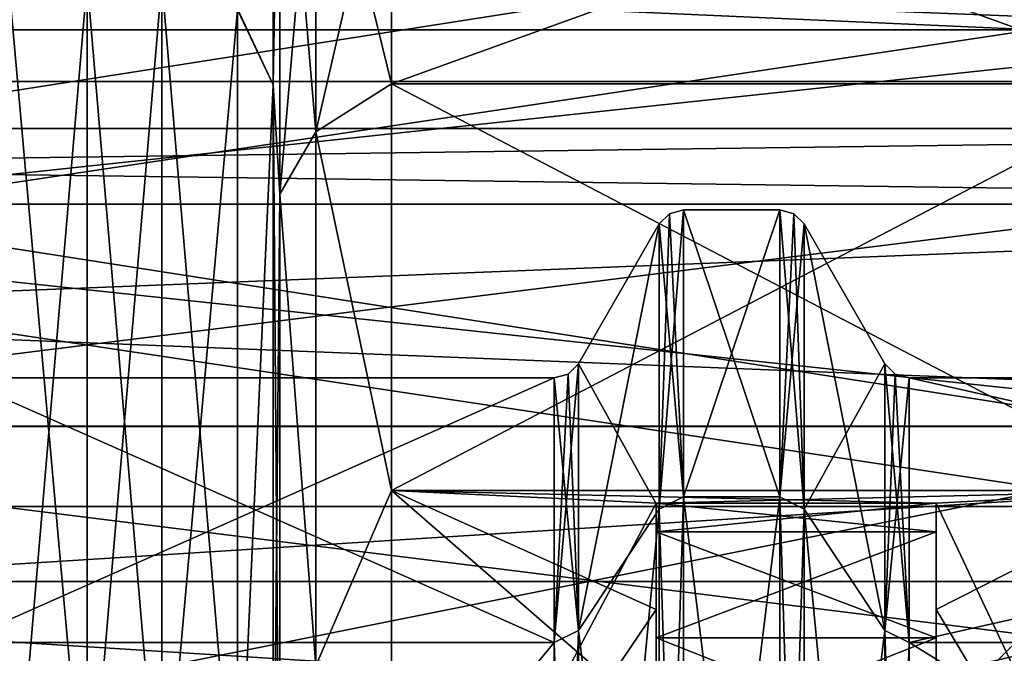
# Model space of a CAD drawing. Header units: millimetres. Extents: x -122 to 122, y -98 to 94.
# Tile 238 of 256: x -61 to -43, y 30 to 42. Entities that reach past the tile are written whole.
import ezdxf

# ---------------------------------------------------------------- set-up
doc = ezdxf.new("R2010")
doc.units = ezdxf.units.MM
doc.header["$LTSCALE"] = 26.699852
for name, color, linetype in [('1057', 7, 'CONTINUOUS'), ('1059', 7, 'CONTINUOUS'), ('1077', 7, 'CONTINUOUS'), ('1078', 7, 'CONTINUOUS'), ('1079', 7, 'CONTINUOUS'), ('1080', 7, 'CONTINUOUS'), ('1081', 7, 'CONTINUOUS'), ('1082', 7, 'CONTINUOUS'), ('1099', 7, 'CONTINUOUS'), ('1100', 7, 'CONTINUOUS'), ('1101', 7, 'CONTINUOUS'), ('1102', 7, 'CONTINUOUS'), ('1103', 7, 'CONTINUOUS'), ('1104', 7, 'CONTINUOUS'), ('1105', 7, 'CONTINUOUS'), ('1106', 7, 'CONTINUOUS'), ('2351', 7, 'CONTINUOUS'), ('2368', 7, 'CONTINUOUS'), ('2448', 7, 'CONTINUOUS'), ('2546', 7, 'CONTINUOUS'), ('2547', 7, 'CONTINUOUS'), ('2548', 7, 'CONTINUOUS'), ('2549', 7, 'CONTINUOUS'), ('2557', 7, 'CONTINUOUS'), ('2616', 7, 'CONTINUOUS'), ('2618', 7, 'CONTINUOUS'), ('2619', 7, 'CONTINUOUS'), ('2676', 7, 'CONTINUOUS'), ('2954', 7, 'CONTINUOUS'), ('2955', 7, 'CONTINUOUS'), ('3569', 7, 'CONTINUOUS'), ('3586', 7, 'CONTINUOUS'), ('3667', 7, 'CONTINUOUS'), ('3764', 7, 'CONTINUOUS'), ('3765', 7, 'CONTINUOUS'), ('3766', 7, 'CONTINUOUS'), ('3767', 7, 'CONTINUOUS'), ('3775', 7, 'CONTINUOUS'), ('3838', 7, 'CONTINUOUS'), ('3839', 7, 'CONTINUOUS'), ('3840', 7, 'CONTINUOUS'), ('3894', 7, 'CONTINUOUS'), ('4172', 7, 'CONTINUOUS'), ('4173', 7, 'CONTINUOUS'), ('4785', 7, 'CONTINUOUS'), ('4786', 7, 'CONTINUOUS'), ('4787', 7, 'CONTINUOUS'), ('4788', 7, 'CONTINUOUS')]:
    doc.layers.add(name, color=color, linetype=linetype)

msp = doc.modelspace()

# ---------------------------------------------------------------- linework, layer by layer
at = {"layer": '1057', "color": 250, "linetype": 'Continuous', "true_color": 0x323232}
for points in [[(-51.321, 35.25), (-51.321, 30.527, -17.625), (-61.979, 35.25), (-51.321, 35.25)], [(-61.979, 35.25), (-51.321, 30.527, -17.625), (-61.979, 30.527, -17.625), (-61.979, 35.25)], [(-44.979, 35.25), (-24, 35.25), (-24, 30.527, -17.625), (-44.979, 35.25)], [(-44.979, 30.527, -17.625), (-44.979, 35.25), (-24, 30.527, -17.625), (-44.979, 30.527, -17.625)], [(-51.321, 30.527, -17.625), (-51.321, 17.625, -30.527), (-61.979, 30.527, -17.625), (-51.321, 30.527, -17.625)], [(-61.979, 30.527, -17.625), (-51.321, 17.625, -30.527), (-61.979, 17.625, -30.527), (-61.979, 30.527, -17.625)], [(-44.979, 17.625, -30.527), (-44.979, 30.527, -17.625), (-24, 17.625, -30.527), (-44.979, 17.625, -30.527)], [(-24, 17.625, -30.527), (-44.979, 30.527, -17.625), (-24, 30.527, -17.625), (-24, 17.625, -30.527)]]:
    msp.add_3dface(points, dxfattribs=at)
at = {"layer": '1059', "color": 250, "linetype": 'Continuous', "true_color": 0x323232}
for points in [[(-51.321, 35.25), (-61.979, 35.25), (-61.979, 30.527, 17.625), (-51.321, 35.25)], [(-51.321, 30.527, 17.625), (-51.321, 35.25), (-61.979, 30.527, 17.625), (-51.321, 30.527, 17.625)], [(-24, 35.25), (-44.979, 35.25), (-44.979, 30.527, 17.625), (-24, 35.25)], [(-24, 35.25), (-44.979, 30.527, 17.625), (-24, 30.527, 17.625), (-24, 35.25)], [(-51.321, 17.625, 30.527), (-51.321, 30.527, 17.625), (-61.979, 17.625, 30.527), (-51.321, 17.625, 30.527)], [(-61.979, 17.625, 30.527), (-51.321, 30.527, 17.625), (-61.979, 30.527, 17.625), (-61.979, 17.625, 30.527)], [(-44.979, 30.527, 17.625), (-44.979, 17.625, 30.527), (-24, 30.527, 17.625), (-44.979, 30.527, 17.625)], [(-24, 30.527, 17.625), (-44.979, 17.625, 30.527), (-24, 17.625, 30.527), (-24, 30.527, 17.625)]]:
    msp.add_3dface(points, dxfattribs=at)
at = {"layer": '1077', "color": 250, "linetype": 'Continuous', "true_color": 0x323232}
for points in [[(-49.444, 32.909, 19), (-49.444, 38), (-50.888, 30.744, 17.75), (-49.444, 32.909, 19)], [(-50.888, 30.744, 17.75), (-49.444, 38), (-50.888, 35.5), (-50.888, 30.744, 17.75)], [(-49.444, 19, 32.909), (-49.444, 32.909, 19), (-50.888, 17.75, 30.744), (-49.444, 19, 32.909)], [(-50.888, 17.75, 30.744), (-49.444, 32.909, 19), (-50.888, 30.744, 17.75), (-50.888, 17.75, 30.744)]]:
    msp.add_3dface(points, dxfattribs=at)
at = {"layer": '1078', "color": 250, "linetype": 'Continuous', "true_color": 0x323232}
for points in [[(-47.289, 33.125, 19.125), (-47.289, 38.25), (-49.011, 33.125, 19.125), (-47.289, 33.125, 19.125)], [(-49.011, 33.125, 19.125), (-47.289, 38.25), (-49.011, 38.25), (-49.011, 33.125, 19.125)], [(-47.289, 19.125, 33.125), (-47.289, 33.125, 19.125), (-49.011, 19.125, 33.125), (-47.289, 19.125, 33.125)], [(-49.011, 19.125, 33.125), (-47.289, 33.125, 19.125), (-49.011, 33.125, 19.125), (-49.011, 19.125, 33.125)]]:
    msp.add_3dface(points, dxfattribs=at)
at = {"layer": '1079', "color": 250, "linetype": 'Continuous', "true_color": 0x323232}
for points in [[(-45.412, 35.5), (-46.856, 38), (-46.856, 32.909, 19), (-45.412, 35.5)], [(-45.412, 30.744, 17.75), (-45.412, 35.5), (-46.856, 32.909, 19), (-45.412, 30.744, 17.75)], [(-46.856, 19, 32.909), (-45.412, 30.744, 17.75), (-46.856, 32.909, 19), (-46.856, 19, 32.909)], [(-45.412, 17.75, 30.744), (-45.412, 30.744, 17.75), (-46.856, 19, 32.909), (-45.412, 17.75, 30.744)]]:
    msp.add_3dface(points, dxfattribs=at)
at = {"layer": '1080', "color": 250, "linetype": 'Continuous', "true_color": 0x323232}
for points in [[(-50.888, 35.5), (-49.444, 38), (-49.444, 32.909, -19), (-50.888, 35.5)], [(-50.888, 35.5), (-49.444, 32.909, -19), (-50.888, 30.744, -17.75), (-50.888, 35.5)], [(-49.444, 32.909, -19), (-49.444, 19, -32.909), (-50.888, 30.744, -17.75), (-49.444, 32.909, -19)], [(-50.888, 30.744, -17.75), (-49.444, 19, -32.909), (-50.888, 17.75, -30.744), (-50.888, 30.744, -17.75)]]:
    msp.add_3dface(points, dxfattribs=at)
at = {"layer": '1081', "color": 250, "linetype": 'Continuous', "true_color": 0x323232}
for points in [[(-49.011, 38.25), (-47.289, 38.25), (-47.289, 33.125, -19.125), (-49.011, 38.25)], [(-49.011, 38.25), (-47.289, 33.125, -19.125), (-49.011, 33.125, -19.125), (-49.011, 38.25)], [(-47.289, 33.125, -19.125), (-47.289, 19.125, -33.125), (-49.011, 33.125, -19.125), (-47.289, 33.125, -19.125)], [(-49.011, 33.125, -19.125), (-47.289, 19.125, -33.125), (-49.011, 19.125, -33.125), (-49.011, 33.125, -19.125)]]:
    msp.add_3dface(points, dxfattribs=at)
at = {"layer": '1082', "color": 250, "linetype": 'Continuous', "true_color": 0x323232}
for points in [[(-46.856, 38), (-45.412, 35.5), (-45.412, 30.744, -17.75), (-46.856, 38)], [(-46.856, 38), (-45.412, 30.744, -17.75), (-46.856, 32.909, -19), (-46.856, 38)], [(-45.412, 30.744, -17.75), (-45.412, 17.75, -30.744), (-46.856, 32.909, -19), (-45.412, 30.744, -17.75)], [(-46.856, 32.909, -19), (-45.412, 17.75, -30.744), (-46.856, 19, -32.909), (-46.856, 32.909, -19)]]:
    msp.add_3dface(points, dxfattribs=at)
at = {"layer": '1099', "color": 250, "linetype": 'Continuous', "true_color": 0x323232}
for points in [[(-51.321, 30.527, 17.625), (-50.888, 30.744, 17.75), (-50.888, 35.5), (-51.321, 30.527, 17.625)], [(-51.321, 30.527, 17.625), (-50.888, 35.5), (-51.071, 35.317), (-51.321, 30.527, 17.625)], [(-51.321, 35.25), (-51.321, 30.527, 17.625), (-51.071, 35.317), (-51.321, 35.25)], [(-51.321, 30.527, 17.625), (-51.321, 17.625, 30.527), (-50.888, 30.744, 17.75), (-51.321, 30.527, 17.625)], [(-51.321, 17.625, 30.527), (-50.888, 17.75, 30.744), (-50.888, 30.744, 17.75), (-51.321, 17.625, 30.527)]]:
    msp.add_3dface(points, dxfattribs=at)
at = {"layer": '1100', "color": 250, "linetype": 'Continuous', "true_color": 0x323232}
for points in [[(-50.888, 35.5), (-50.888, 30.744, -17.75), (-51.071, 35.317), (-50.888, 35.5)], [(-50.888, 30.744, -17.75), (-51.321, 35.25), (-51.071, 35.317), (-50.888, 30.744, -17.75)], [(-51.321, 30.527, -17.625), (-51.321, 35.25), (-50.888, 30.744, -17.75), (-51.321, 30.527, -17.625)], [(-51.321, 30.527, -17.625), (-50.888, 30.744, -17.75), (-50.888, 17.75, -30.744), (-51.321, 30.527, -17.625)], [(-51.321, 17.625, -30.527), (-51.321, 30.527, -17.625), (-50.888, 17.75, -30.744), (-51.321, 17.625, -30.527)]]:
    msp.add_3dface(points, dxfattribs=at)
at = {"layer": '1101', "color": 250, "linetype": 'Continuous', "true_color": 0x323232}
for points in [[(-49.444, 32.909, 19), (-49.011, 33.125, 19.125), (-49.011, 38.25), (-49.444, 32.909, 19)], [(-49.444, 32.909, 19), (-49.011, 38.25), (-49.261, 38.183), (-49.444, 32.909, 19)], [(-49.444, 38), (-49.444, 32.909, 19), (-49.261, 38.183), (-49.444, 38)], [(-49.444, 32.909, 19), (-49.444, 19, 32.909), (-49.011, 33.125, 19.125), (-49.444, 32.909, 19)], [(-49.444, 19, 32.909), (-49.011, 19.125, 33.125), (-49.011, 33.125, 19.125), (-49.444, 19, 32.909)]]:
    msp.add_3dface(points, dxfattribs=at)
at = {"layer": '1102', "color": 250, "linetype": 'Continuous', "true_color": 0x323232}
for points in [[(-49.011, 33.125, -19.125), (-49.444, 38), (-49.261, 38.183), (-49.011, 33.125, -19.125)], [(-49.011, 38.25), (-49.011, 33.125, -19.125), (-49.261, 38.183), (-49.011, 38.25)], [(-49.444, 32.909, -19), (-49.444, 38), (-49.011, 33.125, -19.125), (-49.444, 32.909, -19)], [(-49.444, 32.909, -19), (-49.011, 33.125, -19.125), (-49.011, 19.125, -33.125), (-49.444, 32.909, -19)], [(-49.444, 19, -32.909), (-49.444, 32.909, -19), (-49.011, 19.125, -33.125), (-49.444, 19, -32.909)]]:
    msp.add_3dface(points, dxfattribs=at)
at = {"layer": '1103', "color": 250, "linetype": 'Continuous', "true_color": 0x323232}
for points in [[(-47.289, 38.25), (-47.289, 33.125, 19.125), (-47.039, 38.183), (-47.289, 38.25)], [(-47.289, 33.125, 19.125), (-46.856, 38), (-47.039, 38.183), (-47.289, 33.125, 19.125)], [(-46.856, 38), (-47.289, 33.125, 19.125), (-46.856, 32.909, 19), (-46.856, 38)], [(-47.289, 33.125, 19.125), (-47.289, 19.125, 33.125), (-46.856, 32.909, 19), (-47.289, 33.125, 19.125)], [(-47.289, 19.125, 33.125), (-46.856, 19, 32.909), (-46.856, 32.909, 19), (-47.289, 19.125, 33.125)]]:
    msp.add_3dface(points, dxfattribs=at)
at = {"layer": '1104', "color": 250, "linetype": 'Continuous', "true_color": 0x323232}
for points in [[(-47.289, 33.125, -19.125), (-47.289, 38.25), (-46.856, 32.909, -19), (-47.289, 33.125, -19.125)], [(-46.856, 32.909, -19), (-47.289, 38.25), (-47.039, 38.183), (-46.856, 32.909, -19)], [(-46.856, 38), (-46.856, 32.909, -19), (-47.039, 38.183), (-46.856, 38)], [(-47.289, 19.125, -33.125), (-47.289, 33.125, -19.125), (-46.856, 19, -32.909), (-47.289, 19.125, -33.125)], [(-47.289, 33.125, -19.125), (-46.856, 32.909, -19), (-46.856, 19, -32.909), (-47.289, 33.125, -19.125)]]:
    msp.add_3dface(points, dxfattribs=at)
at = {"layer": '1105', "color": 250, "linetype": 'Continuous', "true_color": 0x323232}
for points in [[(-45.412, 35.5), (-44.979, 30.527, -17.625), (-45.412, 30.744, -17.75), (-45.412, 35.5)], [(-44.979, 30.527, -17.625), (-45.412, 35.5), (-45.229, 35.317), (-44.979, 30.527, -17.625)], [(-44.979, 35.25), (-44.979, 30.527, -17.625), (-45.229, 35.317), (-44.979, 35.25)], [(-44.979, 30.527, -17.625), (-44.979, 17.625, -30.527), (-45.412, 30.744, -17.75), (-44.979, 30.527, -17.625)], [(-44.979, 17.625, -30.527), (-45.412, 17.75, -30.744), (-45.412, 30.744, -17.75), (-44.979, 17.625, -30.527)]]:
    msp.add_3dface(points, dxfattribs=at)
at = {"layer": '1106', "color": 250, "linetype": 'Continuous', "true_color": 0x323232}
for points in [[(-45.412, 35.5), (-45.412, 30.744, 17.75), (-45.229, 35.317), (-45.412, 35.5)], [(-45.412, 30.744, 17.75), (-44.979, 35.25), (-45.229, 35.317), (-45.412, 30.744, 17.75)], [(-44.979, 30.527, 17.625), (-44.979, 35.25), (-45.412, 30.744, 17.75), (-44.979, 30.527, 17.625)], [(-44.979, 30.527, 17.625), (-45.412, 30.744, 17.75), (-45.412, 17.75, 30.744), (-44.979, 30.527, 17.625)], [(-44.979, 17.625, 30.527), (-44.979, 30.527, 17.625), (-45.412, 17.75, 30.744), (-44.979, 17.625, 30.527)]]:
    msp.add_3dface(points, dxfattribs=at)
at = {"layer": '2351', "color": 250, "linetype": 'Continuous', "true_color": 0x323232}
for points in [[(-103.16, 34.389, 24.545), (-103.16, 41.469, 8.086), (-36.84, 34.389, 24.545), (-103.16, 34.389, 24.545)], [(-36.84, 34.389, 24.545), (-103.16, 41.469, 8.086), (-36.84, 41.469, 8.086), (-36.84, 34.389, 24.545)], [(-103.16, 21.125, 36.59), (-103.16, 34.389, 24.545), (-36.84, 21.125, 36.59), (-103.16, 21.125, 36.59)], [(-36.84, 21.125, 36.59), (-103.16, 34.389, 24.545), (-36.84, 34.389, 24.545), (-36.84, 21.125, 36.59)]]:
    msp.add_3dface(points, dxfattribs=at)
at = {"layer": '2368', "color": 250, "linetype": 'Continuous', "true_color": 0x323232}
for points in [[(-40.305, 40.503, 26.221), (-40.305, 45.517, 16.009), (-54.23, 40.503, 26.221), (-40.305, 40.503, 26.221)], [(-54.23, 40.503, 26.221), (-40.305, 45.517, 16.009), (-54.23, 45.517, 16.009), (-54.23, 40.503, 26.221)], [(-40.305, 33.238, 34.976), (-40.305, 40.503, 26.221), (-54.23, 33.238, 34.976), (-40.305, 33.238, 34.976)], [(-54.23, 33.238, 34.976), (-40.305, 40.503, 26.221), (-54.23, 40.503, 26.221), (-54.23, 33.238, 34.976)], [(-40.305, 33.238, 34.976), (-54.23, 33.238, 34.976), (-49.5, 33.016, 35.185), (-40.305, 33.238, 34.976)], [(-54.23, 33.238, 34.976), (-54.23, 24.125, 41.786), (-49.5, 33.016, 35.185), (-54.23, 33.238, 34.976)], [(-40.305, 33.238, 34.976), (-49.5, 33.016, 35.185), (-44.5, 33.016, 35.185), (-40.305, 33.238, 34.976)], [(-40.305, 24.125, 41.786), (-40.305, 33.238, 34.976), (-44.5, 29.134, 38.461), (-40.305, 24.125, 41.786)], [(-44.5, 29.134, 38.461), (-40.305, 33.238, 34.976), (-44.5, 31.118, 36.874), (-44.5, 29.134, 38.461)], [(-44.5, 31.118, 36.874), (-40.305, 33.238, 34.976), (-44.5, 33.016, 35.185), (-44.5, 31.118, 36.874)], [(-49.5, 33.016, 35.185), (-54.23, 24.125, 41.786), (-49.5, 31.118, 36.874), (-49.5, 33.016, 35.185)], [(-49.5, 31.118, 36.874), (-54.23, 24.125, 41.786), (-49.5, 29.134, 38.461), (-49.5, 31.118, 36.874)]]:
    msp.add_3dface(points, dxfattribs=at)
at = {"layer": '2448', "color": 250, "linetype": 'Continuous', "true_color": 0x323232}
for points in [[(-36.84, 41.469, 8.086), (-103.16, 41.469, 8.086), (-104.028, 44.104, 3.04), (-36.84, 41.469, 8.086)], [(-36.84, 41.469, 8.086), (-104.028, 44.104, 3.04), (-36.476, 42.819, 4.677), (-36.84, 41.469, 8.086)]]:
    msp.add_3dface(points, dxfattribs=at)
at = {"layer": '2546', "color": 250, "linetype": 'Continuous', "true_color": 0x323232}
for points in [[(-59.667, 42.337, 32.298), (-59.667, 26.625, 46.116), (-58.333, 42.337, 32.298), (-59.667, 42.337, 32.298)], [(-58.333, 42.337, 32.298), (-59.667, 26.625, 46.116), (-58.333, 26.625, 46.116), (-58.333, 42.337, 32.298)]]:
    msp.add_3dface(points, dxfattribs=at)
at = {"layer": '2547', "color": 250, "linetype": 'Continuous', "true_color": 0x323232}
for points in [[(-56.34, 49.399, 14.29), (-56.34, 40.486, 31.707), (-56.256, 48.127, 15.176), (-56.34, 49.399, 14.29)], [(-56.256, 48.127, 15.176), (-56.34, 40.486, 31.707), (-56.222, 47.239, 16.615), (-56.256, 48.127, 15.176)], [(-56.222, 47.239, 16.615), (-56.34, 40.486, 31.707), (-56.222, 38.534, 31.979), (-56.222, 47.239, 16.615)], [(-56.34, 40.486, 31.707), (-56.34, 25.712, 44.535), (-56.222, 38.534, 31.979), (-56.34, 40.486, 31.707)], [(-56.222, 38.534, 31.979), (-56.34, 25.712, 44.535), (-56.222, 25.038, 43.367), (-56.222, 38.534, 31.979)]]:
    msp.add_3dface(points, dxfattribs=at)
at = {"layer": '2548', "color": 250, "linetype": 'Continuous', "true_color": 0x323232}
for points in [[(-56.34, 40.486, 31.707), (-56.34, 49.399, 14.29), (-56.981, 41.826, 32.101), (-56.34, 40.486, 31.707)], [(-58.333, 42.337, 32.298), (-58.333, 26.625, 46.116), (-56.981, 41.826, 32.101), (-58.333, 42.337, 32.298)], [(-58.333, 26.625, 46.116), (-56.981, 26.353, 45.666), (-56.981, 41.826, 32.101), (-58.333, 26.625, 46.116)], [(-56.981, 26.353, 45.666), (-56.34, 40.486, 31.707), (-56.981, 41.826, 32.101), (-56.981, 26.353, 45.666)], [(-56.34, 25.712, 44.535), (-56.34, 40.486, 31.707), (-56.981, 26.353, 45.666), (-56.34, 25.712, 44.535)]]:
    msp.add_3dface(points, dxfattribs=at)
at = {"layer": '2549', "color": 250, "linetype": 'Continuous', "true_color": 0x323232}
for points in [[(-59.667, 26.625, 46.116), (-59.667, 42.337, 32.298), (-61.019, 26.362, 45.661), (-59.667, 26.625, 46.116)], [(-61.019, 26.362, 45.661), (-59.667, 42.337, 32.298), (-61.019, 41.83, 32.096), (-61.019, 26.362, 45.661)]]:
    msp.add_3dface(points, dxfattribs=at)
at = {"layer": '2557', "color": 250, "linetype": 'Continuous', "true_color": 0x323232}
for points in [[(-56.222, 47.239, 16.615), (-56.222, 38.534, 31.979), (-55.581, 46.012, 16.184), (-56.222, 47.239, 16.615)], [(-56.222, 38.534, 31.979), (-55.581, 39.646, 28.412), (-55.581, 46.012, 16.184), (-56.222, 38.534, 31.979)], [(-55.581, 39.646, 28.412), (-54.23, 45.517, 16.009), (-55.581, 46.012, 16.184), (-55.581, 39.646, 28.412)], [(-54.23, 40.503, 26.221), (-54.23, 45.517, 16.009), (-55.581, 39.646, 28.412), (-54.23, 40.503, 26.221)], [(-54.23, 33.238, 34.976), (-54.23, 40.503, 26.221), (-55.581, 39.646, 28.412), (-54.23, 33.238, 34.976)], [(-56.222, 38.534, 31.979), (-55.581, 30.113, 38.37), (-55.581, 39.646, 28.412), (-56.222, 38.534, 31.979)], [(-55.581, 30.113, 38.37), (-54.23, 33.238, 34.976), (-55.581, 39.646, 28.412), (-55.581, 30.113, 38.37)], [(-56.222, 38.534, 31.979), (-56.222, 25.038, 43.367), (-55.581, 30.113, 38.37), (-56.222, 38.534, 31.979)], [(-54.23, 24.125, 41.786), (-54.23, 33.238, 34.976), (-55.581, 30.113, 38.37), (-54.23, 24.125, 41.786)]]:
    msp.add_3dface(points, dxfattribs=at)
at = {"layer": '2616', "color": 250, "linetype": 'Continuous', "true_color": 0x323232}
for points in [[(-49.5, 33.016, 35.185), (-49.5, 31.118, 36.874), (-49.5, 32.502, 34.295), (-49.5, 33.016, 35.185)], [(-49.5, 32.502, 34.295), (-49.5, 31.118, 36.874), (-49.5, 30.61, 35.994), (-49.5, 32.502, 34.295)], [(-49.5, 31.118, 36.874), (-49.5, 29.134, 38.461), (-49.5, 30.61, 35.994), (-49.5, 31.118, 36.874)], [(-49.5, 30.61, 35.994), (-49.5, 29.134, 38.461), (-49.5, 28.63, 37.588), (-49.5, 30.61, 35.994)]]:
    msp.add_3dface(points, dxfattribs=at)
at = {"layer": '2618', "color": 250, "linetype": 'Continuous', "true_color": 0x323232}
for points in [[(-44.5, 31.118, 36.874), (-44.5, 33.016, 35.185), (-44.5, 30.61, 35.994), (-44.5, 31.118, 36.874)], [(-44.5, 30.61, 35.994), (-44.5, 33.016, 35.185), (-44.5, 32.502, 34.295), (-44.5, 30.61, 35.994)], [(-44.5, 29.134, 38.461), (-44.5, 31.118, 36.874), (-44.5, 28.63, 37.588), (-44.5, 29.134, 38.461)], [(-44.5, 28.63, 37.588), (-44.5, 31.118, 36.874), (-44.5, 30.61, 35.994), (-44.5, 28.63, 37.588)]]:
    msp.add_3dface(points, dxfattribs=at)
at = {"layer": '2619', "color": 250, "linetype": 'Continuous', "true_color": 0x323232}
for points in [[(-44.5, 33.016, 35.185), (-49.5, 33.016, 35.185), (-44.5, 32.502, 34.295), (-44.5, 33.016, 35.185)], [(-49.5, 33.016, 35.185), (-49.5, 32.502, 34.295), (-44.5, 32.502, 34.295), (-49.5, 33.016, 35.185)]]:
    msp.add_3dface(points, dxfattribs=at)
at = {"layer": '2676', "color": 250, "linetype": 'Continuous', "true_color": 0x323232}
for points in [[(-49.5, 32.502, 34.295), (-49.5, 30.61, 35.994), (-44.5, 32.502, 34.295), (-49.5, 32.502, 34.295)], [(-49.5, 30.61, 35.994), (-44.5, 30.61, 35.994), (-44.5, 32.502, 34.295), (-49.5, 30.61, 35.994)], [(-49.5, 30.61, 35.994), (-49.5, 28.63, 37.588), (-44.5, 30.61, 35.994), (-49.5, 30.61, 35.994)], [(-49.5, 28.63, 37.588), (-44.5, 28.63, 37.588), (-44.5, 30.61, 35.994), (-49.5, 28.63, 37.588)]]:
    msp.add_3dface(points, dxfattribs=at)
at = {"layer": '2954', "color": 250, "linetype": 'Continuous', "true_color": 0x323232}
for points in [[(-31.5, 43.165, 19.218), (-108.5, 31.616, 35.114), (-31.5, 31.616, 35.114), (-31.5, 43.165, 19.218)], [(-108.5, 43.165, 19.218), (-108.5, 31.616, 35.114), (-31.5, 43.165, 19.218), (-108.5, 43.165, 19.218)], [(-31.5, 31.616, 35.114), (-108.5, 14.601, 44.937), (-31.5, 14.601, 44.937), (-31.5, 31.616, 35.114)], [(-108.5, 31.616, 35.114), (-108.5, 14.601, 44.937), (-31.5, 31.616, 35.114), (-108.5, 31.616, 35.114)]]:
    msp.add_3dface(points, dxfattribs=at)
at = {"layer": '2955', "color": 250, "linetype": 'Continuous', "true_color": 0x323232}
for points in [[(-108.5, 44.992, 20.032), (-108.5, 32.955, 36.6), (-31.5, 44.992, 20.032), (-108.5, 44.992, 20.032)], [(-31.5, 44.992, 20.032), (-108.5, 32.955, 36.6), (-31.5, 32.955, 36.6), (-31.5, 44.992, 20.032)], [(-108.5, 32.955, 36.6), (-108.5, 15.219, 46.84), (-31.5, 32.955, 36.6), (-108.5, 32.955, 36.6)], [(-31.5, 32.955, 36.6), (-108.5, 15.219, 46.84), (-31.5, 15.219, 46.84), (-31.5, 32.955, 36.6)]]:
    msp.add_3dface(points, dxfattribs=at)
at = {"layer": '3569', "color": 250, "linetype": 'Continuous', "true_color": 0x323232}
for points in [[(-103.16, 41.469, -8.086), (-103.16, 34.389, -24.545), (-36.84, 41.469, -8.086), (-103.16, 41.469, -8.086)], [(-36.84, 41.469, -8.086), (-103.16, 34.389, -24.545), (-36.84, 34.389, -24.545), (-36.84, 41.469, -8.086)], [(-103.16, 34.389, -24.545), (-103.16, 21.125, -36.59), (-36.84, 34.389, -24.545), (-103.16, 34.389, -24.545)], [(-36.84, 34.389, -24.545), (-103.16, 21.125, -36.59), (-36.84, 21.125, -36.59), (-36.84, 34.389, -24.545)]]:
    msp.add_3dface(points, dxfattribs=at)
at = {"layer": '3586', "color": 250, "linetype": 'Continuous', "true_color": 0x323232}
for points in [[(-40.305, 45.517, -16.009), (-40.305, 40.503, -26.221), (-54.23, 45.517, -16.009), (-40.305, 45.517, -16.009)], [(-54.23, 45.517, -16.009), (-40.305, 40.503, -26.221), (-54.23, 40.503, -26.221), (-54.23, 45.517, -16.009)], [(-40.305, 40.503, -26.221), (-40.305, 33.238, -34.976), (-54.23, 40.503, -26.221), (-40.305, 40.503, -26.221)], [(-54.23, 40.503, -26.221), (-40.305, 33.238, -34.976), (-54.23, 33.238, -34.976), (-54.23, 40.503, -26.221)], [(-54.23, 33.238, -34.976), (-40.305, 33.238, -34.976), (-44.5, 33.016, -35.185), (-54.23, 33.238, -34.976)], [(-54.23, 24.125, -41.786), (-54.23, 33.238, -34.976), (-49.5, 29.134, -38.461), (-54.23, 24.125, -41.786)], [(-49.5, 29.134, -38.461), (-54.23, 33.238, -34.976), (-49.5, 31.118, -36.874), (-49.5, 29.134, -38.461)], [(-49.5, 31.118, -36.874), (-54.23, 33.238, -34.976), (-49.5, 33.016, -35.185), (-49.5, 31.118, -36.874)], [(-49.5, 33.016, -35.185), (-54.23, 33.238, -34.976), (-44.5, 33.016, -35.185), (-49.5, 33.016, -35.185)], [(-40.305, 33.238, -34.976), (-40.305, 24.125, -41.786), (-44.5, 33.016, -35.185), (-40.305, 33.238, -34.976)], [(-44.5, 33.016, -35.185), (-40.305, 24.125, -41.786), (-44.5, 31.118, -36.874), (-44.5, 33.016, -35.185)], [(-44.5, 31.118, -36.874), (-40.305, 24.125, -41.786), (-44.5, 29.134, -38.461), (-44.5, 31.118, -36.874)]]:
    msp.add_3dface(points, dxfattribs=at)
at = {"layer": '3667', "color": 250, "linetype": 'Continuous', "true_color": 0x323232}
for points in [[(-103.524, 42.819, -4.677), (-103.16, 41.469, -8.086), (-35.972, 44.104, -3.04), (-103.524, 42.819, -4.677)], [(-103.16, 41.469, -8.086), (-36.84, 41.469, -8.086), (-35.972, 44.104, -3.04), (-103.16, 41.469, -8.086)]]:
    msp.add_3dface(points, dxfattribs=at)
at = {"layer": '3764', "color": 250, "linetype": 'Continuous', "true_color": 0x323232}
for points in [[(-59.667, 26.625, -46.116), (-59.667, 42.337, -32.298), (-58.333, 26.625, -46.116), (-59.667, 26.625, -46.116)], [(-58.333, 26.625, -46.116), (-59.667, 42.337, -32.298), (-58.333, 42.337, -32.298), (-58.333, 26.625, -46.116)]]:
    msp.add_3dface(points, dxfattribs=at)
at = {"layer": '3765', "color": 250, "linetype": 'Continuous', "true_color": 0x323232}
for points in [[(-56.34, 49.399, -14.29), (-56.222, 47.239, -16.615), (-56.34, 40.486, -31.707), (-56.34, 49.399, -14.29)], [(-56.34, 40.486, -31.707), (-56.222, 47.239, -16.615), (-56.222, 38.534, -31.979), (-56.34, 40.486, -31.707)], [(-56.34, 25.712, -44.535), (-56.34, 40.486, -31.707), (-56.222, 25.038, -43.367), (-56.34, 25.712, -44.535)], [(-56.222, 25.038, -43.367), (-56.34, 40.486, -31.707), (-56.222, 38.534, -31.979), (-56.222, 25.038, -43.367)]]:
    msp.add_3dface(points, dxfattribs=at)
at = {"layer": '3766', "color": 250, "linetype": 'Continuous', "true_color": 0x323232}
for points in [[(-56.34, 49.399, -14.29), (-56.34, 40.486, -31.707), (-56.981, 41.839, -32.084), (-56.34, 49.399, -14.29)], [(-58.333, 26.625, -46.116), (-58.333, 42.337, -32.298), (-56.981, 26.372, -45.655), (-58.333, 26.625, -46.116)], [(-58.333, 42.337, -32.298), (-56.981, 41.839, -32.084), (-56.981, 26.372, -45.655), (-58.333, 42.337, -32.298)], [(-56.981, 41.839, -32.084), (-56.34, 40.486, -31.707), (-56.981, 26.372, -45.655), (-56.981, 41.839, -32.084)], [(-56.34, 40.486, -31.707), (-56.34, 25.712, -44.535), (-56.981, 26.372, -45.655), (-56.34, 40.486, -31.707)]]:
    msp.add_3dface(points, dxfattribs=at)
at = {"layer": '3767', "color": 250, "linetype": 'Continuous', "true_color": 0x323232}
for points in [[(-59.667, 42.337, -32.298), (-59.667, 26.625, -46.116), (-61.019, 41.83, -32.096), (-59.667, 42.337, -32.298)], [(-61.019, 41.83, -32.096), (-59.667, 26.625, -46.116), (-61.019, 26.362, -45.661), (-61.019, 41.83, -32.096)]]:
    msp.add_3dface(points, dxfattribs=at)
at = {"layer": '3775', "color": 250, "linetype": 'Continuous', "true_color": 0x323232}
for points in [[(-56.222, 47.239, -16.615), (-55.581, 46.012, -16.184), (-55.581, 39.646, -28.412), (-56.222, 47.239, -16.615)], [(-56.222, 38.534, -31.979), (-56.222, 47.239, -16.615), (-55.581, 39.646, -28.412), (-56.222, 38.534, -31.979)], [(-54.23, 45.517, -16.009), (-54.23, 40.503, -26.221), (-55.581, 46.012, -16.184), (-54.23, 45.517, -16.009)], [(-55.581, 46.012, -16.184), (-54.23, 40.503, -26.221), (-55.581, 39.646, -28.412), (-55.581, 46.012, -16.184)], [(-54.23, 40.503, -26.221), (-54.23, 33.238, -34.976), (-55.581, 39.646, -28.412), (-54.23, 40.503, -26.221)], [(-56.222, 38.534, -31.979), (-55.581, 39.646, -28.412), (-55.581, 30.113, -38.37), (-56.222, 38.534, -31.979)], [(-55.581, 39.646, -28.412), (-54.23, 33.238, -34.976), (-55.581, 30.113, -38.37), (-55.581, 39.646, -28.412)], [(-56.222, 25.038, -43.367), (-56.222, 38.534, -31.979), (-55.581, 30.113, -38.37), (-56.222, 25.038, -43.367)], [(-54.23, 33.238, -34.976), (-54.23, 24.125, -41.786), (-55.581, 30.113, -38.37), (-54.23, 33.238, -34.976)]]:
    msp.add_3dface(points, dxfattribs=at)
at = {"layer": '3838', "color": 250, "linetype": 'Continuous', "true_color": 0x323232}
for points in [[(-49.5, 31.118, -36.874), (-49.5, 33.016, -35.185), (-49.5, 30.61, -35.994), (-49.5, 31.118, -36.874)], [(-49.5, 30.61, -35.994), (-49.5, 33.016, -35.185), (-49.5, 32.502, -34.295), (-49.5, 30.61, -35.994)], [(-49.5, 29.134, -38.461), (-49.5, 31.118, -36.874), (-49.5, 28.63, -37.588), (-49.5, 29.134, -38.461)], [(-49.5, 28.63, -37.588), (-49.5, 31.118, -36.874), (-49.5, 30.61, -35.994), (-49.5, 28.63, -37.588)]]:
    msp.add_3dface(points, dxfattribs=at)
at = {"layer": '3839', "color": 250, "linetype": 'Continuous', "true_color": 0x323232}
for points in [[(-49.5, 33.016, -35.185), (-44.5, 33.016, -35.185), (-49.5, 32.502, -34.295), (-49.5, 33.016, -35.185)], [(-49.5, 32.502, -34.295), (-44.5, 33.016, -35.185), (-44.5, 32.502, -34.295), (-49.5, 32.502, -34.295)]]:
    msp.add_3dface(points, dxfattribs=at)
at = {"layer": '3840', "color": 250, "linetype": 'Continuous', "true_color": 0x323232}
for points in [[(-44.5, 33.016, -35.185), (-44.5, 31.118, -36.874), (-44.5, 32.502, -34.295), (-44.5, 33.016, -35.185)], [(-44.5, 32.502, -34.295), (-44.5, 31.118, -36.874), (-44.5, 30.61, -35.994), (-44.5, 32.502, -34.295)], [(-44.5, 31.118, -36.874), (-44.5, 29.134, -38.461), (-44.5, 30.61, -35.994), (-44.5, 31.118, -36.874)], [(-44.5, 30.61, -35.994), (-44.5, 29.134, -38.461), (-44.5, 28.63, -37.588), (-44.5, 30.61, -35.994)]]:
    msp.add_3dface(points, dxfattribs=at)
at = {"layer": '3894', "color": 250, "linetype": 'Continuous', "true_color": 0x323232}
for points in [[(-49.5, 30.61, -35.994), (-49.5, 32.502, -34.295), (-44.5, 30.61, -35.994), (-49.5, 30.61, -35.994)], [(-49.5, 32.502, -34.295), (-44.5, 32.502, -34.295), (-44.5, 30.61, -35.994), (-49.5, 32.502, -34.295)], [(-49.5, 28.63, -37.588), (-49.5, 30.61, -35.994), (-44.5, 28.63, -37.588), (-49.5, 28.63, -37.588)], [(-49.5, 30.61, -35.994), (-44.5, 30.61, -35.994), (-44.5, 28.63, -37.588), (-49.5, 30.61, -35.994)]]:
    msp.add_3dface(points, dxfattribs=at)
at = {"layer": '4172', "color": 250, "linetype": 'Continuous', "true_color": 0x323232}
for points in [[(-31.5, 31.616, -35.114), (-108.5, 43.165, -19.218), (-31.5, 43.165, -19.218), (-31.5, 31.616, -35.114)], [(-108.5, 31.616, -35.114), (-108.5, 43.165, -19.218), (-31.5, 31.616, -35.114), (-108.5, 31.616, -35.114)], [(-31.5, 14.601, -44.937), (-108.5, 31.616, -35.114), (-31.5, 31.616, -35.114), (-31.5, 14.601, -44.937)], [(-108.5, 14.601, -44.937), (-108.5, 31.616, -35.114), (-31.5, 14.601, -44.937), (-108.5, 14.601, -44.937)]]:
    msp.add_3dface(points, dxfattribs=at)
at = {"layer": '4173', "color": 250, "linetype": 'Continuous', "true_color": 0x323232}
for points in [[(-108.5, 32.955, -36.6), (-108.5, 44.992, -20.032), (-31.5, 32.955, -36.6), (-108.5, 32.955, -36.6)], [(-31.5, 32.955, -36.6), (-108.5, 44.992, -20.032), (-31.5, 44.992, -20.032), (-31.5, 32.955, -36.6)], [(-108.5, 15.219, -46.84), (-108.5, 32.955, -36.6), (-31.5, 15.219, -46.84), (-108.5, 15.219, -46.84)], [(-31.5, 15.219, -46.84), (-108.5, 32.955, -36.6), (-31.5, 32.955, -36.6), (-31.5, 15.219, -46.84)]]:
    msp.add_3dface(points, dxfattribs=at)
at = {"layer": '4785', "color": 150, "linetype": 'Continuous', "true_color": 0x378cff}
for points in [[(-22, 45), (-22, 40.544, -19.523), (-122, 45), (-22, 45)], [(-122, 45), (-22, 40.544, -19.523), (-122, 40.544, -19.523), (-122, 45)], [(-22, 40.544, -19.523), (-22, 28.058, -35.181), (-122, 40.544, -19.523), (-22, 40.544, -19.523)], [(-22, 28.058, -35.181), (-122, 28.058, -35.181), (-122, 40.544, -19.523), (-22, 28.058, -35.181)]]:
    msp.add_3dface(points, dxfattribs=at)
at = {"layer": '4786', "color": 150, "linetype": 'Continuous', "true_color": 0x378cff}
for points in [[(-22, 40.544, 19.523), (-22, 45), (-122, 40.544, 19.523), (-22, 40.544, 19.523)], [(-22, 45), (-122, 45), (-122, 40.544, 19.523), (-22, 45)], [(-22, 28.058, 35.181), (-22, 40.544, 19.523), (-122, 28.058, 35.181), (-22, 28.058, 35.181)], [(-22, 40.544, 19.523), (-122, 40.544, 19.523), (-122, 28.058, 35.181), (-22, 40.544, 19.523)]]:
    msp.add_3dface(points, dxfattribs=at)
at = {"layer": '4787', "color": 150, "linetype": 'Continuous', "true_color": 0x378cff}
for points in [[(-22, 39.706), (-22, 38.352, 10.278), (-122, 39.706), (-22, 39.706)], [(-122, 39.706), (-22, 38.352, 10.278), (-122, 38.352, 10.278), (-122, 39.706)], [(-22, 38.352, 10.278), (-22, 34.385, 19.854), (-122, 38.352, 10.278), (-22, 38.352, 10.278)], [(-22, 34.385, 19.854), (-122, 34.385, 19.854), (-122, 38.352, 10.278), (-22, 34.385, 19.854)], [(-22, 34.385, 19.854), (-22, 28.076, 28.076), (-122, 34.385, 19.854), (-22, 34.385, 19.854)], [(-22, 28.076, 28.076), (-122, 28.076, 28.076), (-122, 34.385, 19.854), (-22, 28.076, 28.076)]]:
    msp.add_3dface(points, dxfattribs=at)
at = {"layer": '4788', "color": 150, "linetype": 'Continuous', "true_color": 0x378cff}
for points in [[(-22, 38.352, -10.278), (-22, 39.706), (-122, 38.352, -10.278), (-22, 38.352, -10.278)], [(-22, 39.706), (-122, 39.706), (-122, 38.352, -10.278), (-22, 39.706)], [(-22, 34.385, -19.854), (-22, 38.352, -10.278), (-122, 34.385, -19.854), (-22, 34.385, -19.854)], [(-22, 38.352, -10.278), (-122, 38.352, -10.278), (-122, 34.385, -19.854), (-22, 38.352, -10.278)], [(-22, 28.076, -28.076), (-22, 34.385, -19.854), (-122, 28.076, -28.076), (-22, 28.076, -28.076)], [(-22, 34.385, -19.854), (-122, 34.385, -19.854), (-122, 28.076, -28.076), (-22, 34.385, -19.854)]]:
    msp.add_3dface(points, dxfattribs=at)

doc.saveas('drawing.dxf')
